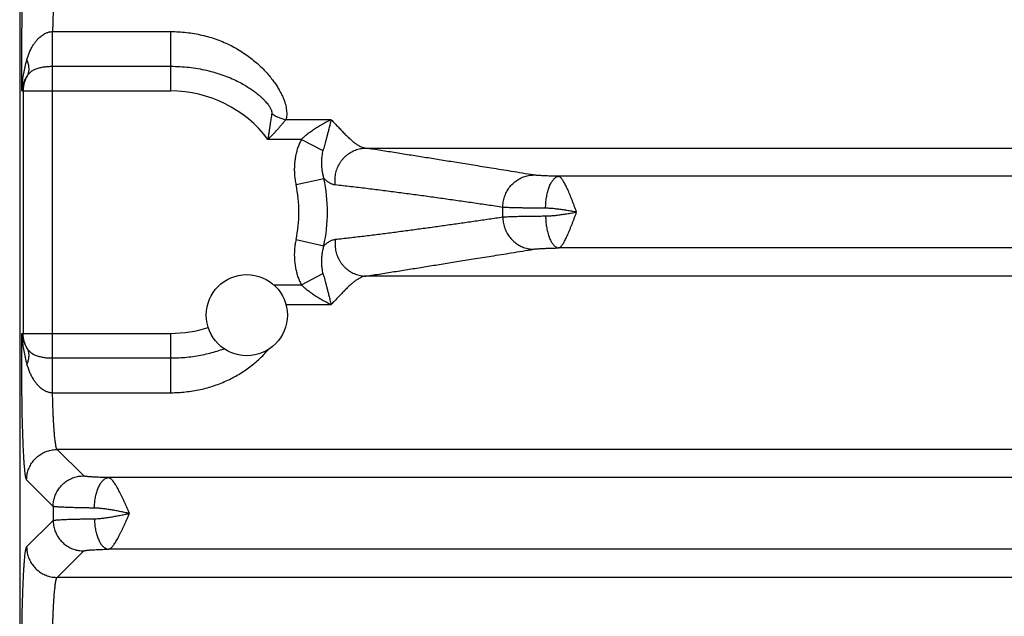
# Model space of a CAD drawing. Header units: inches. Extents: x 0 to 22, y 0 to 17.
# Tile 7 of 49: x 2.308 to 3.598, y 5.947 to 6.729. Entities that reach past the tile are written whole.
import ezdxf

# ---------------------------------------------------------------- set-up
doc = ezdxf.new("R2010")
doc.units = ezdxf.units.IN
doc.header["$LTSCALE"] = 1.21
doc.header["$MEASUREMENT"] = 0
doc.layers.get('0').update_dxf_attribs({"linetype": 'CONTINUOUS'})

msp = doc.modelspace()

# ---------------------------------------------------------------- linework, layer by layer
at = {"color": 7, "linetype": 'CONTINUOUS'}
for p, q in [((2.3076, 6.9396), (2.3076, 3.6569)), ((2.3506, 6.7137), (2.5056, 6.7137)), ((2.5056, 6.6359), (2.5056, 6.7137)), ((2.3506, 6.2859), (2.3506, 6.6682)), ((2.3506, 6.6682), (2.5056, 6.6682)), ((2.3105, 6.6359), (2.5056, 6.6359)), ((2.3121, 6.6359), (2.3121, 6.3181)), ((2.7156, 6.5982), (2.6564, 6.5982)), ((2.6766, 6.5724), (2.6327, 6.5724)), ((2.6766, 6.5724), (2.7049, 6.5577)), ((2.761, 6.5609), (5.3232, 6.5609)), ((2.6696, 6.5131), (2.706, 6.5211)), ((5.0706, 6.524), (3.0136, 6.524)), ((2.6696, 6.441), (2.706, 6.433)), ((5.0706, 6.4301), (3.0136, 6.4301)), ((2.6766, 6.3817), (2.7049, 6.3964)), ((5.3232, 6.3931), (2.761, 6.3931)), ((2.6406, 6.3817), (2.6766, 6.3817)), ((2.6565, 6.3558), (2.7156, 6.3558)), ((2.3105, 6.3181), (2.5056, 6.3181)), ((2.5056, 6.2403), (2.5056, 6.3181)), ((2.3506, 6.2859), (2.5056, 6.2859)), ((2.3506, 6.2403), (2.5056, 6.2403)), ((2.3914, 6.1312), (2.3567, 6.1659)), ((5.7275, 6.1659), (2.3567, 6.1659)), ((5.6604, 6.129), (2.4238, 6.129)), ((2.3514, 6.0912), (2.3167, 6.126)), ((2.3514, 6.0912), (2.3514, 6.0728)), ((2.3167, 6.0381), (2.3514, 6.0728)), ((2.3567, 5.9981), (2.3914, 6.0329)), ((5.6604, 6.0351), (2.4238, 6.0351)), ((5.7275, 5.9981), (2.3567, 5.9981))]:
    msp.add_line(p, q, dxfattribs=at)
msp.add_circle((2.6051, 6.342), 0.0532, dxfattribs=at)
for radius, start, end in [(0.1589, 36.8589, 90), (0.2052, 347.6097, 12.3895), (0.1679, 347.6097, 12.3903), (0.435, 359.1688, 0.8312), (0.1589, 270, 287.8786)]:
    msp.add_arc((2.5056, 6.477), radius, start, end, dxfattribs=at)
for points, knots in [([(2.3105, 6.6359), (2.3105, 6.639), (2.3104, 6.6451), (2.3103, 6.6543), (2.3103, 6.6636), (2.3103, 6.673), (2.3103, 6.6825), (2.3103, 6.6919), (2.3104, 6.7013), (2.3105, 6.7105), (2.3106, 6.7196), (2.3107, 6.7285), (2.3109, 6.7373), (2.311, 6.7458), (2.3112, 6.754), (2.3115, 6.7619), (2.3117, 6.7695), (2.312, 6.7768), (2.3122, 6.7836), (2.3126, 6.79), (2.3129, 6.796), (2.3132, 6.8016), (2.3135, 6.8066), (2.3139, 6.8112), (2.3143, 6.8152), (2.3147, 6.8188), (2.315, 6.8217), (2.3154, 6.8241), (2.3158, 6.826), (2.3162, 6.8272), (2.3165, 6.8279), (2.3167, 6.8281)], [0, 0, 0, 0, 0.047113, 0.095072, 0.143659, 0.192636, 0.24176, 0.290785, 0.339461, 0.387554, 0.434888, 0.481316, 0.526692, 0.57087, 0.613673, 0.654926, 0.69447, 0.732147, 0.767804, 0.801307, 0.832529, 0.861366, 0.88773, 0.911532, 0.932675, 0.951059, 0.966599, 0.979248, 0.988987, 0.995852, 1, 1, 1, 1]), ([(2.3567, 6.7881), (2.3565, 6.788), (2.3561, 6.7874), (2.3557, 6.7864), (2.3553, 6.7848), (2.3549, 6.7828), (2.3545, 6.7804), (2.3541, 6.7775), (2.3537, 6.7741), (2.3533, 6.7703), (2.353, 6.7662), (2.3526, 6.7616), (2.3523, 6.7566), (2.352, 6.7513), (2.3517, 6.7457), (2.3514, 6.7398), (2.3512, 6.7336), (2.351, 6.7272), (2.3508, 6.7205), (2.3507, 6.716), (2.3506, 6.7137)], [0, 0, 0, 0, 0.009554, 0.024716, 0.045894, 0.073154, 0.106456, 0.145704, 0.190763, 0.241456, 0.297563, 0.358849, 0.425069, 0.495934, 0.571117, 0.650276, 0.733083, 0.819203, 0.908293, 1, 1, 1, 1]), ([(2.317, 6.6766), (2.3175, 6.6783), (2.3185, 6.6818), (2.3204, 6.6868), (2.3226, 6.6915), (2.3251, 6.6958), (2.3276, 6.6995), (2.3302, 6.7027), (2.3327, 6.7053), (2.3351, 6.7074), (2.3374, 6.7092), (2.3396, 6.7105), (2.3416, 6.7116), (2.3436, 6.7124), (2.3454, 6.713), (2.3472, 6.7134), (2.3489, 6.7136), (2.3501, 6.7137), (2.3506, 6.7137)], [0, 0, 0, 0, 0.10122, 0.201787, 0.299783, 0.392992, 0.478471, 0.554613, 0.621897, 0.681796, 0.735353, 0.783438, 0.826723, 0.865893, 0.901802, 0.935417, 0.967778, 1, 1, 1, 1]), ([(2.3506, 6.6682), (2.3506, 6.6688), (2.3506, 6.6701), (2.3506, 6.6722), (2.3506, 6.6745), (2.3506, 6.677), (2.3506, 6.6796), (2.3506, 6.6824), (2.3506, 6.6853), (2.3506, 6.6884), (2.3506, 6.6915), (2.3506, 6.6946), (2.3506, 6.6978), (2.3506, 6.7011), (2.3506, 6.7043), (2.3506, 6.7075), (2.3506, 6.7106), (2.3506, 6.7127), (2.3506, 6.7137)], [0, 0, 0, 0, 0.041458, 0.087596, 0.13809, 0.192584, 0.250697, 0.31202, 0.376122, 0.442555, 0.51085, 0.580529, 0.651102, 0.722073, 0.792945, 0.863219, 0.932402, 1, 1, 1, 1]), ([(2.5056, 6.7137), (2.509, 6.7137), (2.5158, 6.7135), (2.5261, 6.7127), (2.5363, 6.7112), (2.5464, 6.7092), (2.5563, 6.7066), (2.566, 6.7034), (2.5755, 6.6996), (2.5845, 6.6954), (2.5931, 6.6907), (2.6012, 6.6856), (2.6087, 6.6803), (2.6157, 6.6747), (2.6221, 6.6691), (2.6278, 6.6634), (2.633, 6.6577), (2.6376, 6.6521), (2.6416, 6.6467), (2.6451, 6.6414), (2.6481, 6.6364), (2.6506, 6.6316), (2.6527, 6.627), (2.6544, 6.6226), (2.6557, 6.6185), (2.6566, 6.6145), (2.6572, 6.6109), (2.6575, 6.6074), (2.6574, 6.6041), (2.6571, 6.6011), (2.6567, 6.5992), (2.6564, 6.5982)], [0, 0, 0, 0, 0.048914, 0.098043, 0.147254, 0.196426, 0.245448, 0.294196, 0.34252, 0.390223, 0.437029, 0.48266, 0.526854, 0.569383, 0.610051, 0.648722, 0.685297, 0.719714, 0.751954, 0.782038, 0.81002, 0.835976, 0.86001, 0.882274, 0.902898, 0.922034, 0.93981, 0.956349, 0.971805, 0.986311, 1, 1, 1, 1]), ([(2.3105, 6.6359), (2.3105, 6.6383), (2.3107, 6.6431), (2.3115, 6.6507), (2.3128, 6.659), (2.3146, 6.6677), (2.3161, 6.6736), (2.317, 6.6766)], [0, 0, 0, 0, 0.167533, 0.353691, 0.556199, 0.772567, 1, 1, 1, 1]), ([(2.3177, 6.6561), (2.3181, 6.6567), (2.3187, 6.658), (2.3193, 6.6601), (2.3198, 6.6622), (2.3199, 6.6645), (2.3198, 6.6668), (2.3195, 6.6692), (2.3189, 6.6717), (2.3181, 6.6742), (2.3174, 6.6758), (2.317, 6.6766)], [0, 0, 0, 0, 0.098733, 0.199005, 0.301697, 0.407562, 0.517203, 0.631062, 0.749418, 0.8724, 1, 1, 1, 1]), ([(2.3177, 6.6561), (2.3182, 6.6568), (2.3191, 6.6581), (2.3207, 6.6598), (2.3226, 6.6614), (2.3246, 6.6628), (2.3269, 6.664), (2.3292, 6.665), (2.3317, 6.6659), (2.3343, 6.6666), (2.337, 6.6671), (2.3397, 6.6675), (2.3424, 6.6678), (2.3451, 6.668), (2.3479, 6.6682), (2.3497, 6.6682), (2.3506, 6.6682)], [0, 0, 0, 0, 0.064436, 0.129812, 0.196362, 0.264293, 0.333754, 0.404776, 0.47723, 0.550853, 0.625282, 0.700147, 0.775153, 0.850187, 0.925179, 1, 1, 1, 1]), ([(2.5056, 6.6682), (2.5096, 6.6682), (2.5176, 6.668), (2.5295, 6.667), (2.5411, 6.6653), (2.5524, 6.6631), (2.5633, 6.6602), (2.5737, 6.6569), (2.5834, 6.6531), (2.5921, 6.6491), (2.5998, 6.6451), (2.6063, 6.6412), (2.6119, 6.6375), (2.6166, 6.634), (2.6207, 6.6307), (2.6241, 6.6277), (2.627, 6.6249), (2.6295, 6.6222), (2.6316, 6.6198), (2.6333, 6.6176), (2.6347, 6.6156), (2.6358, 6.6138), (2.6367, 6.6121), (2.6373, 6.6106), (2.6377, 6.6092), (2.6379, 6.608), (2.638, 6.607), (2.6379, 6.6064), (2.6379, 6.6061)], [0, 0, 0, 0, 0.077919, 0.15529, 0.231677, 0.30666, 0.379783, 0.450569, 0.518415, 0.581303, 0.637315, 0.686299, 0.729312, 0.767273, 0.800785, 0.830398, 0.85659, 0.879753, 0.900214, 0.918246, 0.934096, 0.947993, 0.960138, 0.970664, 0.979721, 0.987493, 0.994182, 1, 1, 1, 1]), ([(2.3105, 6.6359), (2.3106, 6.6373), (2.3109, 6.6401), (2.3119, 6.6442), (2.3133, 6.6483), (2.3153, 6.6523), (2.3169, 6.6549), (2.3177, 6.6561)], [0, 0, 0, 0, 0.189273, 0.385002, 0.585969, 0.791254, 1, 1, 1, 1]), ([(2.3177, 6.6561), (2.3173, 6.6554), (2.3164, 6.6538), (2.3152, 6.6514), (2.3143, 6.6489), (2.3135, 6.6464), (2.3128, 6.6438), (2.3124, 6.6412), (2.3121, 6.6386), (2.3121, 6.6368), (2.3121, 6.6359)], [0, 0, 0, 0, 0.125893, 0.251288, 0.37628, 0.501047, 0.625791, 0.750517, 0.875229, 1, 1, 1, 1]), ([(2.6379, 6.6061), (2.6377, 6.605), (2.6374, 6.6029), (2.6368, 6.5994), (2.6362, 6.5957), (2.6356, 6.5917), (2.6349, 6.5873), (2.6342, 6.5826), (2.6335, 6.5776), (2.633, 6.5741), (2.6327, 6.5724)], [0, 0, 0, 0, 0.092276, 0.193352, 0.3036, 0.423267, 0.552488, 0.691498, 0.840613, 1, 1, 1, 1]), ([(2.6379, 6.6061), (2.6387, 6.6055), (2.6403, 6.6045), (2.6429, 6.6032), (2.6455, 6.6019), (2.6482, 6.6008), (2.6509, 6.5998), (2.6536, 6.5989), (2.6555, 6.5985), (2.6564, 6.5982)], [0, 0, 0, 0, 0.141653, 0.284497, 0.428062, 0.571873, 0.715449, 0.858314, 1, 1, 1, 1]), ([(2.6564, 6.5982), (2.6557, 6.5974), (2.6542, 6.5956), (2.6518, 6.5929), (2.6492, 6.5899), (2.6464, 6.5867), (2.6433, 6.5833), (2.64, 6.5798), (2.6364, 6.5761), (2.634, 6.5736), (2.6327, 6.5724)], [0, 0, 0, 0, 0.0947, 0.198586, 0.311526, 0.43322, 0.563258, 0.701301, 0.847033, 1, 1, 1, 1]), ([(2.7156, 6.5982), (2.7137, 6.5973), (2.7098, 6.5952), (2.7039, 6.592), (2.6981, 6.5885), (2.6927, 6.5851), (2.6879, 6.5817), (2.6836, 6.5785), (2.6799, 6.5754), (2.6777, 6.5734), (2.6766, 6.5724)], [0, 0, 0, 0, 0.13755, 0.283075, 0.428459, 0.566053, 0.691984, 0.805347, 0.907513, 1, 1, 1, 1]), ([(2.7156, 6.5982), (2.7151, 6.5962), (2.7141, 6.5922), (2.7127, 6.5865), (2.7114, 6.5813), (2.7102, 6.5765), (2.709, 6.5721), (2.7079, 6.568), (2.7069, 6.5643), (2.7059, 6.5609), (2.7052, 6.5587), (2.7049, 6.5577)], [0, 0, 0, 0, 0.152258, 0.291456, 0.418978, 0.53652, 0.645113, 0.745471, 0.837805, 0.922578, 1, 1, 1, 1]), ([(2.7156, 6.5982), (2.7172, 6.5966), (2.7204, 6.5932), (2.725, 6.5884), (2.7294, 6.5838), (2.7335, 6.5795), (2.7374, 6.5756), (2.7412, 6.5721), (2.7448, 6.569), (2.7482, 6.5664), (2.7516, 6.5643), (2.7548, 6.5626), (2.7579, 6.5615), (2.76, 6.5611), (2.761, 6.5609)], [0, 0, 0, 0, 0.118255, 0.23069, 0.336911, 0.436616, 0.529597, 0.61573, 0.695036, 0.767626, 0.833777, 0.894039, 0.949151, 1, 1, 1, 1]), ([(2.6766, 6.5724), (2.6758, 6.5707), (2.6742, 6.5674), (2.6721, 6.5621), (2.6704, 6.5566), (2.669, 6.5507), (2.668, 6.5446), (2.6675, 6.5384), (2.6673, 6.5321), (2.6676, 6.5257), (2.6683, 6.5194), (2.6691, 6.5152), (2.6696, 6.5131)], [0, 0, 0, 0, 0.089025, 0.181908, 0.278089, 0.376958, 0.477893, 0.580372, 0.684103, 0.78881, 0.894208, 1, 1, 1, 1]), ([(2.7049, 6.5577), (2.7046, 6.5566), (2.704, 6.5541), (2.7033, 6.5501), (2.7029, 6.5457), (2.7028, 6.5409), (2.7031, 6.5359), (2.7037, 6.5309), (2.7046, 6.5259), (2.7055, 6.5226), (2.706, 6.5211)], [0, 0, 0, 0, 0.0946, 0.203763, 0.324516, 0.45417, 0.589919, 0.728409, 0.866272, 1, 1, 1, 1]), ([(2.7212, 6.5126), (2.721, 6.5138), (2.7207, 6.5162), (2.7207, 6.5198), (2.7209, 6.5234), (2.7215, 6.5269), (2.7223, 6.5304), (2.7234, 6.5338), (2.7248, 6.5371), (2.7264, 6.5403), (2.7283, 6.5433), (2.7305, 6.5461), (2.7328, 6.5488), (2.7354, 6.5512), (2.7382, 6.5534), (2.7411, 6.5553), (2.7442, 6.557), (2.7474, 6.5584), (2.7507, 6.5595), (2.7541, 6.5603), (2.7575, 6.5608), (2.7598, 6.5609), (2.761, 6.5609)], [0, 0, 0, 0, 0.050571, 0.10121, 0.151893, 0.202592, 0.25328, 0.30393, 0.354515, 0.405011, 0.455396, 0.505652, 0.555764, 0.60572, 0.655515, 0.705146, 0.754618, 0.803936, 0.853116, 0.902172, 0.951125, 1, 1, 1, 1]), ([(2.9809, 6.5257), (2.9711, 6.5272), (2.9526, 6.5303), (2.9263, 6.5345), (2.9025, 6.5384), (2.8806, 6.5419), (2.86, 6.5452), (2.8402, 6.5484), (2.8205, 6.5515), (2.8007, 6.5547), (2.7809, 6.5578), (2.7676, 6.5599), (2.761, 6.5609)], [0, 0, 0, 0, 0.133447, 0.252382, 0.359649, 0.458105, 0.550635, 0.64014, 0.729347, 0.81914, 0.909402, 1, 1, 1, 1]), ([(2.7212, 6.5126), (2.7205, 6.5127), (2.7193, 6.5129), (2.7174, 6.5135), (2.7156, 6.5142), (2.7137, 6.5152), (2.7118, 6.5164), (2.7099, 6.5177), (2.7079, 6.5193), (2.7066, 6.5204), (2.706, 6.521)], [0, 0, 0, 0, 0.106082, 0.214998, 0.328216, 0.447033, 0.572647, 0.706083, 0.848267, 1, 1, 1, 1]), ([(2.9406, 6.4833), (2.9406, 6.4845), (2.9407, 6.4868), (2.9411, 6.4902), (2.9417, 6.4936), (2.9427, 6.497), (2.9439, 6.5002), (2.9454, 6.5033), (2.9471, 6.5063), (2.949, 6.5092), (2.9512, 6.5118), (2.9535, 6.5143), (2.9561, 6.5166), (2.9588, 6.5186), (2.9617, 6.5204), (2.9647, 6.522), (2.9678, 6.5233), (2.971, 6.5243), (2.9743, 6.5251), (2.9776, 6.5255), (2.9798, 6.5256), (2.9809, 6.5257)], [0, 0, 0, 0, 0.053337, 0.1067, 0.160065, 0.213406, 0.266698, 0.319919, 0.373046, 0.426062, 0.47895, 0.531697, 0.584295, 0.636739, 0.689029, 0.741167, 0.793162, 0.845026, 0.896774, 0.948425, 1, 1, 1, 1]), ([(3.0136, 6.524), (3.0123, 6.524), (3.0098, 6.5241), (3.006, 6.5242), (3.0025, 6.5243), (2.9991, 6.5244), (2.996, 6.5245), (2.993, 6.5247), (2.9903, 6.5248), (2.9879, 6.525), (2.9857, 6.5251), (2.9838, 6.5253), (2.9823, 6.5255), (2.9813, 6.5256), (2.9809, 6.5257)], [0, 0, 0, 0, 0.117656, 0.23134, 0.340278, 0.443696, 0.540893, 0.631221, 0.71406, 0.788869, 0.855198, 0.91265, 0.960953, 1, 1, 1, 1]), ([(2.9966, 6.4821), (2.9966, 6.4833), (2.9967, 6.4856), (2.9969, 6.4892), (2.9973, 6.4926), (2.9978, 6.496), (2.9984, 6.4993), (2.999, 6.5025), (2.9998, 6.5056), (3.0007, 6.5084), (3.0017, 6.5111), (3.0028, 6.5136), (3.004, 6.5158), (3.0052, 6.5178), (3.0065, 6.5195), (3.0078, 6.521), (3.0092, 6.5222), (3.0106, 6.5231), (3.0121, 6.5237), (3.0131, 6.5239), (3.0136, 6.524)], [0, 0, 0, 0, 0.074355, 0.148322, 0.221454, 0.293314, 0.363478, 0.431542, 0.497128, 0.55989, 0.619518, 0.675754, 0.728396, 0.777312, 0.822463, 0.86392, 0.901898, 0.936794, 0.969216, 1, 1, 1, 1]), ([(3.0372, 6.4771), (3.0367, 6.4784), (3.0357, 6.4811), (3.0342, 6.485), (3.0328, 6.4889), (3.0313, 6.4928), (3.0298, 6.4965), (3.0284, 6.5001), (3.027, 6.5035), (3.0256, 6.5067), (3.0242, 6.5096), (3.0229, 6.5124), (3.0216, 6.5149), (3.0203, 6.5171), (3.0191, 6.519), (3.0179, 6.5206), (3.0168, 6.522), (3.0157, 6.523), (3.0146, 6.5237), (3.0139, 6.5239), (3.0136, 6.524)], [0, 0, 0, 0, 0.079859, 0.159606, 0.238207, 0.315172, 0.390014, 0.462236, 0.53134, 0.596877, 0.658444, 0.715696, 0.768341, 0.816106, 0.858852, 0.896555, 0.929027, 0.956613, 0.980188, 1, 1, 1, 1]), ([(2.9406, 6.4833), (2.934, 6.4843), (2.9208, 6.4862), (2.9011, 6.4891), (2.8814, 6.4919), (2.8616, 6.4947), (2.8417, 6.4975), (2.8219, 6.5002), (2.8019, 6.5029), (2.7819, 6.5054), (2.7617, 6.508), (2.7415, 6.5104), (2.7279, 6.5119), (2.7212, 6.5126)], [0, 0, 0, 0, 0.090107, 0.180021, 0.270002, 0.360309, 0.450965, 0.541613, 0.632313, 0.723578, 0.815464, 0.907697, 1, 1, 1, 1]), ([(2.9966, 6.4821), (2.9946, 6.4821), (2.9905, 6.4821), (2.9846, 6.4822), (2.9789, 6.4822), (2.9735, 6.4823), (2.9684, 6.4824), (2.9636, 6.4825), (2.9591, 6.4826), (2.955, 6.4827), (2.9513, 6.4828), (2.948, 6.4829), (2.9452, 6.4831), (2.9427, 6.4832), (2.9412, 6.4833), (2.9406, 6.4833)], [0, 0, 0, 0, 0.109812, 0.215768, 0.317362, 0.41411, 0.505554, 0.591256, 0.670807, 0.743828, 0.809971, 0.868924, 0.920407, 0.96417, 1, 1, 1, 1]), ([(3.0372, 6.477), (3.0351, 6.4774), (3.0308, 6.4781), (3.0245, 6.4792), (3.0184, 6.4801), (3.0124, 6.4809), (3.0068, 6.4816), (3.0015, 6.482), (2.9982, 6.4821), (2.9966, 6.4821)], [0, 0, 0, 0, 0.159106, 0.31593, 0.468888, 0.616029, 0.75507, 0.883659, 1, 1, 1, 1]), ([(2.9966, 6.472), (2.9982, 6.472), (3.0015, 6.4721), (3.0068, 6.4725), (3.0124, 6.4731), (3.0183, 6.4739), (3.0245, 6.4749), (3.0308, 6.4759), (3.0351, 6.4767), (3.0372, 6.477)], [0, 0, 0, 0, 0.116437, 0.244998, 0.383973, 0.531003, 0.68391, 0.840745, 1, 1, 1, 1]), ([(3.0136, 6.4301), (3.0139, 6.4301), (3.0146, 6.4304), (3.0157, 6.4311), (3.0168, 6.4321), (3.0179, 6.4334), (3.0191, 6.4351), (3.0204, 6.437), (3.0216, 6.4392), (3.0229, 6.4417), (3.0242, 6.4444), (3.0256, 6.4474), (3.027, 6.4506), (3.0284, 6.454), (3.0298, 6.4576), (3.0313, 6.4613), (3.0328, 6.4652), (3.0342, 6.4691), (3.0357, 6.4731), (3.0367, 6.4757), (3.0372, 6.4771)], [0, 0, 0, 0, 0.019774, 0.043337, 0.071031, 0.103467, 0.141085, 0.183814, 0.23153, 0.284121, 0.341339, 0.402863, 0.468333, 0.537357, 0.609525, 0.684359, 0.761322, 0.839866, 0.919448, 1, 1, 1, 1]), ([(2.7212, 6.4414), (2.7274, 6.4421), (2.7398, 6.4435), (2.7584, 6.4457), (2.7769, 6.448), (2.7953, 6.4503), (2.8136, 6.4528), (2.8318, 6.4552), (2.8501, 6.4577), (2.8682, 6.4603), (2.8863, 6.4628), (2.9044, 6.4654), (2.9225, 6.4681), (2.9345, 6.4698), (2.9406, 6.4707)], [0, 0, 0, 0, 0.08466, 0.16933, 0.253747, 0.337643, 0.420888, 0.503872, 0.586945, 0.669916, 0.752563, 0.834999, 0.917415, 1, 1, 1, 1]), ([(2.9406, 6.4707), (2.9412, 6.4708), (2.9427, 6.4709), (2.9452, 6.471), (2.948, 6.4711), (2.9513, 6.4712), (2.955, 6.4714), (2.9591, 6.4715), (2.9636, 6.4716), (2.9684, 6.4717), (2.9735, 6.4717), (2.9789, 6.4718), (2.9846, 6.4719), (2.9905, 6.4719), (2.9946, 6.472), (2.9966, 6.472)], [0, 0, 0, 0, 0.03583, 0.079593, 0.131076, 0.190029, 0.256173, 0.329193, 0.408744, 0.494446, 0.585889, 0.682637, 0.784231, 0.890187, 1, 1, 1, 1]), ([(2.9406, 6.4707), (2.9406, 6.4696), (2.9407, 6.4673), (2.9411, 6.4638), (2.9417, 6.4604), (2.9427, 6.4571), (2.9439, 6.4539), (2.9454, 6.4507), (2.9471, 6.4477), (2.949, 6.4449), (2.9512, 6.4422), (2.9535, 6.4398), (2.9561, 6.4375), (2.9588, 6.4354), (2.9617, 6.4336), (2.9647, 6.4321), (2.9678, 6.4308), (2.971, 6.4298), (2.9743, 6.429), (2.9776, 6.4285), (2.9798, 6.4284), (2.9809, 6.4284)], [0, 0, 0, 0, 0.053337, 0.106699, 0.160064, 0.213404, 0.266696, 0.319916, 0.373043, 0.426059, 0.478946, 0.531694, 0.584292, 0.636736, 0.689026, 0.741164, 0.79316, 0.845024, 0.896772, 0.948424, 1, 1, 1, 1]), ([(2.9966, 6.472), (2.9966, 6.4708), (2.9967, 6.4684), (2.9969, 6.4649), (2.9973, 6.4614), (2.9978, 6.458), (2.9984, 6.4547), (2.999, 6.4515), (2.9998, 6.4485), (3.0007, 6.4456), (3.0017, 6.443), (3.0028, 6.4405), (3.004, 6.4383), (3.0052, 6.4363), (3.0065, 6.4345), (3.0078, 6.433), (3.0092, 6.4318), (3.0106, 6.4309), (3.0121, 6.4303), (3.0131, 6.4301), (3.0136, 6.4301)], [0, 0, 0, 0, 0.074354, 0.14832, 0.221452, 0.293311, 0.363474, 0.431538, 0.497124, 0.559885, 0.619514, 0.675751, 0.728393, 0.77731, 0.822461, 0.863918, 0.901897, 0.936793, 0.969216, 1, 1, 1, 1]), ([(2.6696, 6.441), (2.6691, 6.4389), (2.6683, 6.4347), (2.6676, 6.4284), (2.6673, 6.422), (2.6675, 6.4157), (2.668, 6.4095), (2.669, 6.4034), (2.6704, 6.3975), (2.6721, 6.3919), (2.6742, 6.3867), (2.6758, 6.3833), (2.6766, 6.3817)], [0, 0, 0, 0, 0.105306, 0.210469, 0.315123, 0.418911, 0.521487, 0.622495, 0.721422, 0.817687, 0.910718, 1, 1, 1, 1]), ([(2.706, 6.433), (2.7066, 6.4336), (2.708, 6.4348), (2.71, 6.4364), (2.712, 6.4378), (2.7139, 6.439), (2.7158, 6.4399), (2.7176, 6.4406), (2.7194, 6.4412), (2.7206, 6.4414), (2.7212, 6.4414)], [0, 0, 0, 0, 0.158749, 0.305172, 0.440619, 0.566389, 0.683782, 0.794207, 0.89911, 1, 1, 1, 1]), ([(2.7212, 6.4414), (2.721, 6.4402), (2.7207, 6.4379), (2.7207, 6.4343), (2.7209, 6.4307), (2.7214, 6.4272), (2.7223, 6.4237), (2.7234, 6.4202), (2.7248, 6.4169), (2.7264, 6.4138), (2.7283, 6.4108), (2.7305, 6.4079), (2.7328, 6.4053), (2.7354, 6.4029), (2.7382, 6.4007), (2.7411, 6.3987), (2.7442, 6.3971), (2.7474, 6.3957), (2.7507, 6.3946), (2.7541, 6.3938), (2.7575, 6.3933), (2.7598, 6.3931), (2.761, 6.3931)], [0, 0, 0, 0, 0.050572, 0.101213, 0.151897, 0.202597, 0.253285, 0.303935, 0.354521, 0.405017, 0.455402, 0.505658, 0.55577, 0.605726, 0.65552, 0.705151, 0.754621, 0.80394, 0.853118, 0.902173, 0.951126, 1, 1, 1, 1]), ([(2.706, 6.433), (2.7055, 6.4314), (2.7046, 6.4282), (2.7037, 6.4232), (2.7031, 6.4181), (2.7028, 6.4131), (2.7029, 6.4084), (2.7033, 6.4039), (2.704, 6.4), (2.7046, 6.3975), (2.7049, 6.3964)], [0, 0, 0, 0, 0.133585, 0.271305, 0.409677, 0.545339, 0.674955, 0.795739, 0.905058, 1, 1, 1, 1]), ([(2.761, 6.3931), (2.7676, 6.3942), (2.7809, 6.3962), (2.8007, 6.3994), (2.8205, 6.4025), (2.8402, 6.4057), (2.86, 6.4089), (2.8806, 6.4122), (2.9025, 6.4157), (2.9263, 6.4195), (2.9526, 6.4238), (2.9711, 6.4268), (2.9809, 6.4284)], [0, 0, 0, 0, 0.090598, 0.18086, 0.270653, 0.35986, 0.449365, 0.541895, 0.640351, 0.747618, 0.866553, 1, 1, 1, 1]), ([(2.9809, 6.4284), (2.9813, 6.4285), (2.9823, 6.4286), (2.9838, 6.4288), (2.9857, 6.4289), (2.9879, 6.4291), (2.9903, 6.4293), (2.993, 6.4294), (2.996, 6.4295), (2.9991, 6.4297), (3.0025, 6.4298), (3.006, 6.4299), (3.0098, 6.43), (3.0123, 6.43), (3.0136, 6.4301)], [0, 0, 0, 0, 0.039047, 0.08735, 0.144802, 0.211132, 0.285941, 0.368779, 0.459108, 0.556304, 0.659722, 0.76866, 0.882344, 1, 1, 1, 1]), ([(2.7049, 6.3964), (2.7052, 6.3953), (2.7059, 6.3932), (2.7069, 6.3898), (2.7079, 6.386), (2.709, 6.382), (2.7102, 6.3775), (2.7114, 6.3727), (2.7127, 6.3675), (2.7141, 6.3618), (2.7151, 6.3579), (2.7156, 6.3558)], [0, 0, 0, 0, 0.077383, 0.162071, 0.254357, 0.354784, 0.463632, 0.581385, 0.708922, 0.84804, 1, 1, 1, 1]), ([(2.761, 6.3931), (2.76, 6.393), (2.7579, 6.3926), (2.7548, 6.3914), (2.7516, 6.3898), (2.7483, 6.3877), (2.7448, 6.3851), (2.7412, 6.382), (2.7375, 6.3785), (2.7335, 6.3745), (2.7294, 6.3703), (2.725, 6.3657), (2.7204, 6.3608), (2.7172, 6.3575), (2.7156, 6.3558)], [0, 0, 0, 0, 0.050725, 0.105643, 0.165703, 0.231713, 0.304198, 0.38348, 0.469735, 0.562926, 0.66289, 0.769342, 0.881866, 1, 1, 1, 1]), ([(2.6766, 6.3817), (2.6777, 6.3807), (2.6799, 6.3786), (2.6836, 6.3756), (2.6879, 6.3723), (2.6927, 6.369), (2.6981, 6.3655), (2.7038, 6.3621), (2.7097, 6.3589), (2.7137, 6.3568), (2.7156, 6.3558)], [0, 0, 0, 0, 0.092317, 0.194336, 0.307542, 0.433251, 0.570423, 0.715177, 0.860705, 1, 1, 1, 1]), ([(2.3167, 6.126), (2.3165, 6.1262), (2.3162, 6.1268), (2.3158, 6.1281), (2.3154, 6.1299), (2.315, 6.1323), (2.3147, 6.1353), (2.3143, 6.1388), (2.3139, 6.1429), (2.3135, 6.1474), (2.3132, 6.1525), (2.3129, 6.158), (2.3126, 6.164), (2.3122, 6.1705), (2.312, 6.1773), (2.3117, 6.1845), (2.3115, 6.1921), (2.3112, 6.2001), (2.311, 6.2083), (2.3109, 6.2168), (2.3107, 6.2255), (2.3106, 6.2345), (2.3105, 6.2436), (2.3104, 6.2528), (2.3103, 6.2622), (2.3103, 6.2716), (2.3103, 6.281), (2.3103, 6.2904), (2.3103, 6.2998), (2.3104, 6.309), (2.3105, 6.3151), (2.3105, 6.3181)], [0, 0, 0, 0, 0.004148, 0.011013, 0.020751, 0.033398, 0.048939, 0.067321, 0.088464, 0.112267, 0.138632, 0.167473, 0.198698, 0.232202, 0.267863, 0.305542, 0.345087, 0.386343, 0.429149, 0.473329, 0.518709, 0.565141, 0.612479, 0.660572, 0.709246, 0.758265, 0.807384, 0.856354, 0.904935, 0.95289, 1, 1, 1, 1]), ([(2.3105, 6.3181), (2.3105, 6.3158), (2.3107, 6.3109), (2.3115, 6.3033), (2.3128, 6.2951), (2.3146, 6.2864), (2.3161, 6.2805), (2.317, 6.2774)], [0, 0, 0, 0, 0.167625, 0.353903, 0.556483, 0.7728, 1, 1, 1, 1]), ([(2.3105, 6.3181), (2.3106, 6.3167), (2.3109, 6.314), (2.3119, 6.3098), (2.3133, 6.3057), (2.3153, 6.3017), (2.3169, 6.2992), (2.3177, 6.2979)], [0, 0, 0, 0, 0.189316, 0.385019, 0.58596, 0.791225, 1, 1, 1, 1]), ([(2.3177, 6.2979), (2.3173, 6.2987), (2.3164, 6.3002), (2.3152, 6.3026), (2.3143, 6.3051), (2.3135, 6.3076), (2.3128, 6.3102), (2.3124, 6.3128), (2.3121, 6.3155), (2.3121, 6.3172), (2.3121, 6.3181)], [0, 0, 0, 0, 0.125893, 0.251288, 0.37628, 0.501047, 0.625791, 0.750517, 0.875229, 1, 1, 1, 1]), ([(2.317, 6.2774), (2.3174, 6.2783), (2.3181, 6.2799), (2.3189, 6.2824), (2.3195, 6.2848), (2.3198, 6.2872), (2.3199, 6.2896), (2.3198, 6.2918), (2.3193, 6.294), (2.3187, 6.296), (2.3181, 6.2973), (2.3177, 6.2979)], [0, 0, 0, 0, 0.127599, 0.250582, 0.368938, 0.482796, 0.592437, 0.698303, 0.800994, 0.901267, 1, 1, 1, 1]), ([(2.3177, 6.2979), (2.3182, 6.2973), (2.3191, 6.296), (2.3207, 6.2943), (2.3226, 6.2927), (2.3246, 6.2913), (2.3269, 6.2901), (2.3292, 6.289), (2.3317, 6.2882), (2.3343, 6.2875), (2.337, 6.287), (2.3397, 6.2865), (2.3424, 6.2862), (2.3451, 6.286), (2.3479, 6.2859), (2.3497, 6.2859), (2.3506, 6.2859)], [0, 0, 0, 0, 0.064444, 0.129832, 0.196396, 0.264335, 0.333802, 0.40483, 0.477289, 0.550936, 0.625412, 0.700323, 0.775347, 0.850368, 0.925299, 1, 1, 1, 1]), ([(2.5056, 6.2859), (2.5091, 6.2859), (2.5161, 6.286), (2.5266, 6.2868), (2.5369, 6.2881), (2.547, 6.2899), (2.5568, 6.2921), (2.5662, 6.2947), (2.5723, 6.2968), (2.5753, 6.2979)], [0, 0, 0, 0, 0.148581, 0.296338, 0.442634, 0.586845, 0.728243, 0.866155, 1, 1, 1, 1]), ([(2.5056, 6.2403), (2.5088, 6.2403), (2.5153, 6.2405), (2.5249, 6.2413), (2.5345, 6.2426), (2.5441, 6.2444), (2.5535, 6.2467), (2.5627, 6.2495), (2.5716, 6.2529), (2.5803, 6.2566), (2.5886, 6.2609), (2.5965, 6.2654), (2.604, 6.2703), (2.6109, 6.2754), (2.6173, 6.2807), (2.6232, 6.286), (2.6285, 6.2914), (2.6318, 6.2951), (2.6334, 6.297)], [0, 0, 0, 0, 0.067025, 0.134258, 0.201566, 0.268831, 0.335943, 0.402773, 0.469169, 0.534871, 0.599567, 0.66294, 0.724653, 0.784361, 0.841843, 0.896976, 0.949707, 1, 1, 1, 1]), ([(2.3506, 6.2403), (2.3506, 6.2414), (2.3506, 6.2434), (2.3506, 6.2466), (2.3506, 6.2498), (2.3506, 6.253), (2.3506, 6.2562), (2.3506, 6.2594), (2.3506, 6.2626), (2.3506, 6.2657), (2.3506, 6.2687), (2.3506, 6.2716), (2.3506, 6.2744), (2.3506, 6.2771), (2.3506, 6.2795), (2.3506, 6.2818), (2.3506, 6.2839), (2.3506, 6.2852), (2.3506, 6.2859)], [0, 0, 0, 0, 0.067603, 0.136787, 0.207061, 0.277933, 0.348904, 0.419477, 0.489155, 0.557449, 0.62388, 0.687982, 0.749304, 0.807416, 0.86191, 0.912403, 0.958541, 1, 1, 1, 1]), ([(2.317, 6.2774), (2.3175, 6.2757), (2.3185, 6.2723), (2.3204, 6.2673), (2.3226, 6.2626), (2.3251, 6.2583), (2.3276, 6.2545), (2.3302, 6.2514), (2.3327, 6.2488), (2.3351, 6.2466), (2.3374, 6.2449), (2.3396, 6.2435), (2.3416, 6.2425), (2.3436, 6.2417), (2.3454, 6.2411), (2.3472, 6.2407), (2.3489, 6.2404), (2.3501, 6.2404), (2.3506, 6.2403)], [0, 0, 0, 0, 0.101168, 0.201801, 0.299934, 0.393191, 0.478653, 0.554777, 0.622049, 0.681923, 0.735444, 0.7835, 0.826759, 0.865908, 0.901801, 0.93541, 0.967771, 1, 1, 1, 1]), ([(2.3567, 6.1659), (2.3565, 6.1661), (2.3561, 6.1666), (2.3557, 6.1677), (2.3553, 6.1692), (2.3549, 6.1712), (2.3545, 6.1737), (2.3541, 6.1766), (2.3537, 6.1799), (2.3533, 6.1837), (2.353, 6.1879), (2.3526, 6.1925), (2.3523, 6.1974), (2.352, 6.2027), (2.3517, 6.2083), (2.3514, 6.2142), (2.3512, 6.2204), (2.351, 6.2269), (2.3508, 6.2335), (2.3507, 6.2381), (2.3506, 6.2403)], [0, 0, 0, 0, 0.009554, 0.024712, 0.045892, 0.073164, 0.106473, 0.14571, 0.19074, 0.241395, 0.297479, 0.358758, 0.424964, 0.49581, 0.570995, 0.650197, 0.733069, 0.819248, 0.908355, 1, 1, 1, 1]), ([(2.3167, 6.126), (2.3167, 6.1271), (2.3168, 6.1293), (2.3172, 6.1326), (2.3179, 6.1358), (2.3188, 6.139), (2.32, 6.142), (2.3215, 6.145), (2.3232, 6.1478), (2.3251, 6.1505), (2.3272, 6.1531), (2.3296, 6.1554), (2.3321, 6.1575), (2.3348, 6.1594), (2.3376, 6.1611), (2.3406, 6.1626), (2.3437, 6.1638), (2.3468, 6.1647), (2.3501, 6.1654), (2.3534, 6.1658), (2.3556, 6.1659), (2.3567, 6.1659)], [0, 0, 0, 0, 0.052604, 0.105216, 0.157836, 0.210463, 0.263097, 0.315736, 0.368379, 0.421026, 0.473675, 0.526325, 0.578974, 0.631621, 0.684265, 0.736904, 0.789537, 0.842164, 0.894784, 0.947396, 1, 1, 1, 1]), ([(2.3514, 6.0912), (2.3514, 6.0923), (2.3515, 6.0945), (2.3519, 6.0978), (2.3526, 6.1011), (2.3536, 6.1042), (2.3548, 6.1073), (2.3562, 6.1103), (2.3579, 6.1131), (2.3598, 6.1158), (2.362, 6.1183), (2.3643, 6.1207), (2.3668, 6.1228), (2.3695, 6.1247), (2.3724, 6.1264), (2.3753, 6.1279), (2.3784, 6.1291), (2.3816, 6.13), (2.3848, 6.1307), (2.3881, 6.1311), (2.3903, 6.1312), (2.3914, 6.1312)], [0, 0, 0, 0, 0.052604, 0.105216, 0.157836, 0.210463, 0.263097, 0.315736, 0.36838, 0.421027, 0.473676, 0.526326, 0.578975, 0.631622, 0.684266, 0.736905, 0.789538, 0.842165, 0.894785, 0.947397, 1, 1, 1, 1]), ([(2.4238, 6.129), (2.4225, 6.129), (2.42, 6.1291), (2.4162, 6.1292), (2.4127, 6.1293), (2.4094, 6.1294), (2.4063, 6.1296), (2.4034, 6.1297), (2.4009, 6.1299), (2.3986, 6.1301), (2.3966, 6.1302), (2.3949, 6.1304), (2.3936, 6.1306), (2.3925, 6.1308), (2.3919, 6.131), (2.3915, 6.1311), (2.3914, 6.1312)], [0, 0, 0, 0, 0.119026, 0.233596, 0.342677, 0.445378, 0.540885, 0.628452, 0.707584, 0.777985, 0.839323, 0.891208, 0.933302, 0.965378, 0.987444, 1, 1, 1, 1]), ([(2.4054, 6.089), (2.4054, 6.0902), (2.4055, 6.0924), (2.4058, 6.0958), (2.4062, 6.0991), (2.4067, 6.1024), (2.4073, 6.1055), (2.4081, 6.1086), (2.4089, 6.1114), (2.4099, 6.1142), (2.411, 6.1167), (2.4122, 6.1191), (2.4134, 6.1212), (2.4147, 6.1231), (2.4161, 6.1248), (2.4176, 6.1262), (2.4191, 6.1273), (2.4206, 6.1282), (2.4222, 6.1288), (2.4233, 6.1289), (2.4238, 6.129)], [0, 0, 0, 0, 0.072498, 0.144632, 0.215994, 0.286182, 0.354812, 0.421516, 0.485955, 0.54782, 0.606843, 0.662802, 0.715533, 0.764946, 0.811033, 0.853894, 0.893758, 0.931004, 0.96618, 1, 1, 1, 1]), ([(2.4514, 6.0821), (2.4508, 6.0834), (2.4496, 6.0861), (2.4478, 6.0901), (2.4461, 6.094), (2.4444, 6.0978), (2.4427, 6.1016), (2.441, 6.1051), (2.4393, 6.1085), (2.4377, 6.1117), (2.4361, 6.1147), (2.4346, 6.1175), (2.433, 6.1199), (2.4316, 6.1221), (2.4302, 6.1241), (2.4288, 6.1257), (2.4275, 6.127), (2.4262, 6.128), (2.425, 6.1287), (2.4242, 6.1289), (2.4238, 6.129)], [0, 0, 0, 0, 0.079291, 0.158304, 0.236142, 0.312344, 0.386448, 0.457981, 0.526464, 0.591464, 0.652598, 0.709557, 0.762076, 0.809905, 0.852946, 0.891217, 0.92455, 0.953314, 0.97837, 1, 1, 1, 1]), ([(2.4054, 6.089), (2.4035, 6.0891), (2.3997, 6.0891), (2.3942, 6.0892), (2.389, 6.0893), (2.384, 6.0894), (2.3793, 6.0895), (2.3749, 6.0897), (2.3709, 6.0898), (2.3672, 6.0899), (2.3638, 6.0901), (2.3609, 6.0902), (2.3583, 6.0904), (2.3561, 6.0906), (2.3544, 6.0907), (2.353, 6.0909), (2.3521, 6.091), (2.3516, 6.0912), (2.3514, 6.0912)], [0, 0, 0, 0, 0.106046, 0.207949, 0.305268, 0.397589, 0.484517, 0.565683, 0.640743, 0.709389, 0.771335, 0.826327, 0.874139, 0.914577, 0.947475, 0.972706, 0.990194, 1, 1, 1, 1]), ([(2.4514, 6.082), (2.4492, 6.0825), (2.4449, 6.0833), (2.4386, 6.0846), (2.4323, 6.0858), (2.4263, 6.0869), (2.4205, 6.0877), (2.4151, 6.0884), (2.4101, 6.0889), (2.4069, 6.089), (2.4054, 6.089)], [0, 0, 0, 0, 0.141537, 0.281392, 0.41819, 0.550357, 0.676257, 0.794044, 0.902303, 1, 1, 1, 1]), ([(2.4054, 6.075), (2.4069, 6.0751), (2.4101, 6.0752), (2.4151, 6.0756), (2.4205, 6.0763), (2.4263, 6.0772), (2.4323, 6.0783), (2.4386, 6.0794), (2.4449, 6.0807), (2.4492, 6.0816), (2.4514, 6.082)], [0, 0, 0, 0, 0.097785, 0.206044, 0.32379, 0.449628, 0.581709, 0.718513, 0.85836, 1, 1, 1, 1]), ([(2.4238, 6.0351), (2.4242, 6.0351), (2.425, 6.0354), (2.4262, 6.0361), (2.4275, 6.0371), (2.4288, 6.0384), (2.4302, 6.04), (2.4316, 6.0419), (2.433, 6.0441), (2.4346, 6.0466), (2.4361, 6.0494), (2.4377, 6.0523), (2.4393, 6.0556), (2.441, 6.059), (2.4427, 6.0625), (2.4444, 6.0663), (2.4461, 6.0701), (2.4478, 6.074), (2.4496, 6.078), (2.4508, 6.0807), (2.4514, 6.0821)], [0, 0, 0, 0, 0.021583, 0.046665, 0.075545, 0.10885, 0.147048, 0.190086, 0.237878, 0.290357, 0.347304, 0.408419, 0.473375, 0.541802, 0.613303, 0.687421, 0.763637, 0.841424, 0.920264, 1, 1, 1, 1]), ([(2.3514, 6.0728), (2.3516, 6.0729), (2.3521, 6.073), (2.353, 6.0732), (2.3544, 6.0733), (2.3561, 6.0735), (2.3583, 6.0737), (2.3609, 6.0738), (2.3638, 6.074), (2.3672, 6.0741), (2.3709, 6.0743), (2.3749, 6.0744), (2.3793, 6.0745), (2.384, 6.0746), (2.389, 6.0748), (2.3942, 6.0749), (2.3997, 6.0749), (2.4035, 6.075), (2.4054, 6.075)], [0, 0, 0, 0, 0.009806, 0.027294, 0.052525, 0.085423, 0.125861, 0.173673, 0.228664, 0.29061, 0.359255, 0.434316, 0.515482, 0.602411, 0.694731, 0.792051, 0.893954, 1, 1, 1, 1]), ([(2.3514, 6.0728), (2.3514, 6.0717), (2.3515, 6.0695), (2.3519, 6.0662), (2.3526, 6.063), (2.3536, 6.0598), (2.3548, 6.0568), (2.3562, 6.0538), (2.3579, 6.051), (2.3598, 6.0483), (2.362, 6.0457), (2.3643, 6.0434), (2.3668, 6.0413), (2.3695, 6.0394), (2.3724, 6.0377), (2.3753, 6.0362), (2.3784, 6.035), (2.3816, 6.034), (2.3848, 6.0334), (2.3881, 6.033), (2.3903, 6.0329), (2.3914, 6.0329)], [0, 0, 0, 0, 0.052604, 0.105216, 0.157836, 0.210463, 0.263097, 0.315736, 0.36838, 0.421027, 0.473676, 0.526326, 0.578975, 0.631622, 0.684266, 0.736905, 0.789538, 0.842165, 0.894785, 0.947397, 1, 1, 1, 1]), ([(2.4054, 6.075), (2.4054, 6.0739), (2.4055, 6.0716), (2.4058, 6.0683), (2.4062, 6.0649), (2.4067, 6.0617), (2.4073, 6.0585), (2.4081, 6.0555), (2.4089, 6.0526), (2.4099, 6.0499), (2.411, 6.0473), (2.4122, 6.045), (2.4134, 6.0428), (2.4147, 6.0409), (2.4161, 6.0393), (2.4176, 6.0379), (2.4191, 6.0367), (2.4206, 6.0359), (2.4222, 6.0353), (2.4233, 6.0351), (2.4238, 6.0351)], [0, 0, 0, 0, 0.072498, 0.144633, 0.215994, 0.286182, 0.354812, 0.421516, 0.485955, 0.54782, 0.606843, 0.662802, 0.715533, 0.764946, 0.811033, 0.853894, 0.893758, 0.931004, 0.96618, 1, 1, 1, 1]), ([(2.3167, 5.731), (2.3165, 5.7312), (2.3162, 5.7318), (2.3158, 5.7331), (2.3154, 5.735), (2.315, 5.7374), (2.3147, 5.7403), (2.3143, 5.7438), (2.3139, 5.7478), (2.3136, 5.7523), (2.3132, 5.7573), (2.3129, 5.7628), (2.3126, 5.7687), (2.3123, 5.7751), (2.312, 5.7819), (2.3117, 5.789), (2.3115, 5.7966), (2.3113, 5.8044), (2.311, 5.8125), (2.3109, 5.8209), (2.3107, 5.8296), (2.3106, 5.8384), (2.3105, 5.8474), (2.3104, 5.8566), (2.3103, 5.8658), (2.3103, 5.8752), (2.3103, 5.8845), (2.3103, 5.8939), (2.3103, 5.9032), (2.3104, 5.9125), (2.3105, 5.9216), (2.3106, 5.9306), (2.3107, 5.9395), (2.3109, 5.9481), (2.311, 5.9565), (2.3113, 5.9647), (2.3115, 5.9725), (2.3117, 5.98), (2.312, 5.9872), (2.3123, 5.9939), (2.3126, 6.0003), (2.3129, 6.0063), (2.3132, 6.0117), (2.3136, 6.0168), (2.3139, 6.0213), (2.3143, 6.0253), (2.3147, 6.0288), (2.315, 6.0317), (2.3154, 6.0341), (2.3158, 6.0359), (2.3162, 6.0372), (2.3165, 6.0379), (2.3167, 6.0381)], [0, 0, 0, 0, 0.002615, 0.006935, 0.013038, 0.020928, 0.030582, 0.04197, 0.055056, 0.069797, 0.086134, 0.104006, 0.123346, 0.144082, 0.166138, 0.189432, 0.213874, 0.239375, 0.265843, 0.293176, 0.321274, 0.350035, 0.379351, 0.409114, 0.439213, 0.469537, 0.499974, 0.530411, 0.560736, 0.590835, 0.620598, 0.649915, 0.678676, 0.706776, 0.734113, 0.760582, 0.786086, 0.810532, 0.83383, 0.855888, 0.876627, 0.895971, 0.913844, 0.930184, 0.944928, 0.958017, 0.969408, 0.979063, 0.986955, 0.993062, 0.997384, 1, 1, 1, 1]), ([(2.3167, 6.0381), (2.3167, 6.037), (2.3168, 6.0348), (2.3172, 6.0315), (2.3179, 6.0283), (2.3188, 6.0251), (2.32, 6.022), (2.3215, 6.0191), (2.3232, 6.0162), (2.3251, 6.0135), (2.3272, 6.011), (2.3296, 6.0087), (2.3321, 6.0065), (2.3348, 6.0046), (2.3376, 6.0029), (2.3406, 6.0015), (2.3437, 6.0003), (2.3468, 5.9993), (2.3501, 5.9986), (2.3534, 5.9982), (2.3556, 5.9981), (2.3567, 5.9981)], [0, 0, 0, 0, 0.052604, 0.105216, 0.157836, 0.210463, 0.263097, 0.315736, 0.36838, 0.421027, 0.473676, 0.526325, 0.578974, 0.631621, 0.684265, 0.736904, 0.789537, 0.842164, 0.894784, 0.947396, 1, 1, 1, 1]), ([(2.3914, 6.0329), (2.3915, 6.033), (2.3919, 6.0331), (2.3925, 6.0333), (2.3936, 6.0335), (2.3949, 6.0336), (2.3966, 6.0338), (2.3986, 6.034), (2.4009, 6.0342), (2.4034, 6.0343), (2.4063, 6.0345), (2.4094, 6.0346), (2.4127, 6.0347), (2.4162, 6.0349), (2.42, 6.035), (2.4225, 6.035), (2.4238, 6.0351)], [0, 0, 0, 0, 0.012555, 0.034619, 0.066693, 0.108784, 0.160666, 0.221999, 0.292394, 0.371519, 0.459081, 0.554586, 0.657285, 0.766364, 0.880929, 1, 1, 1, 1]), ([(2.3567, 5.7709), (2.3565, 5.7711), (2.3561, 5.7716), (2.3557, 5.7727), (2.3553, 5.7743), (2.3549, 5.7764), (2.3544, 5.7789), (2.354, 5.7819), (2.3537, 5.7854), (2.3533, 5.7893), (2.3529, 5.7936), (2.3526, 5.7983), (2.3522, 5.8034), (2.3519, 5.8088), (2.3516, 5.8146), (2.3514, 5.8207), (2.3511, 5.8271), (2.3509, 5.8337), (2.3508, 5.8405), (2.3506, 5.8476), (2.3505, 5.8548), (2.3504, 5.8621), (2.3503, 5.8695), (2.3502, 5.877), (2.3502, 5.8845), (2.3502, 5.8921), (2.3503, 5.8995), (2.3504, 5.907), (2.3505, 5.9143), (2.3506, 5.9215), (2.3508, 5.9285), (2.3509, 5.9354), (2.3511, 5.942), (2.3514, 5.9484), (2.3516, 5.9545), (2.3519, 5.9602), (2.3522, 5.9657), (2.3526, 5.9708), (2.3529, 5.9755), (2.3533, 5.9798), (2.3537, 5.9837), (2.354, 5.9871), (2.3544, 5.9901), (2.3549, 5.9927), (2.3553, 5.9947), (2.3557, 5.9963), (2.3561, 5.9974), (2.3565, 5.998), (2.3567, 5.9981)], [0, 0, 0, 0, 0.003203, 0.008313, 0.015468, 0.024692, 0.035967, 0.049257, 0.06451, 0.081663, 0.100644, 0.121371, 0.143753, 0.167693, 0.193086, 0.219822, 0.247782, 0.276845, 0.306882, 0.337763, 0.369353, 0.401513, 0.434102, 0.466979, 0.5, 0.533021, 0.565898, 0.598487, 0.630647, 0.662236, 0.693118, 0.723155, 0.752218, 0.780178, 0.806914, 0.832307, 0.856247, 0.878629, 0.899356, 0.918337, 0.93549, 0.950743, 0.964033, 0.975308, 0.984532, 0.991687, 0.996797, 1, 1, 1, 1])]:
    msp.add_open_spline(points, degree=3, knots=knots, dxfattribs=at)

doc.saveas('drawing.dxf')
